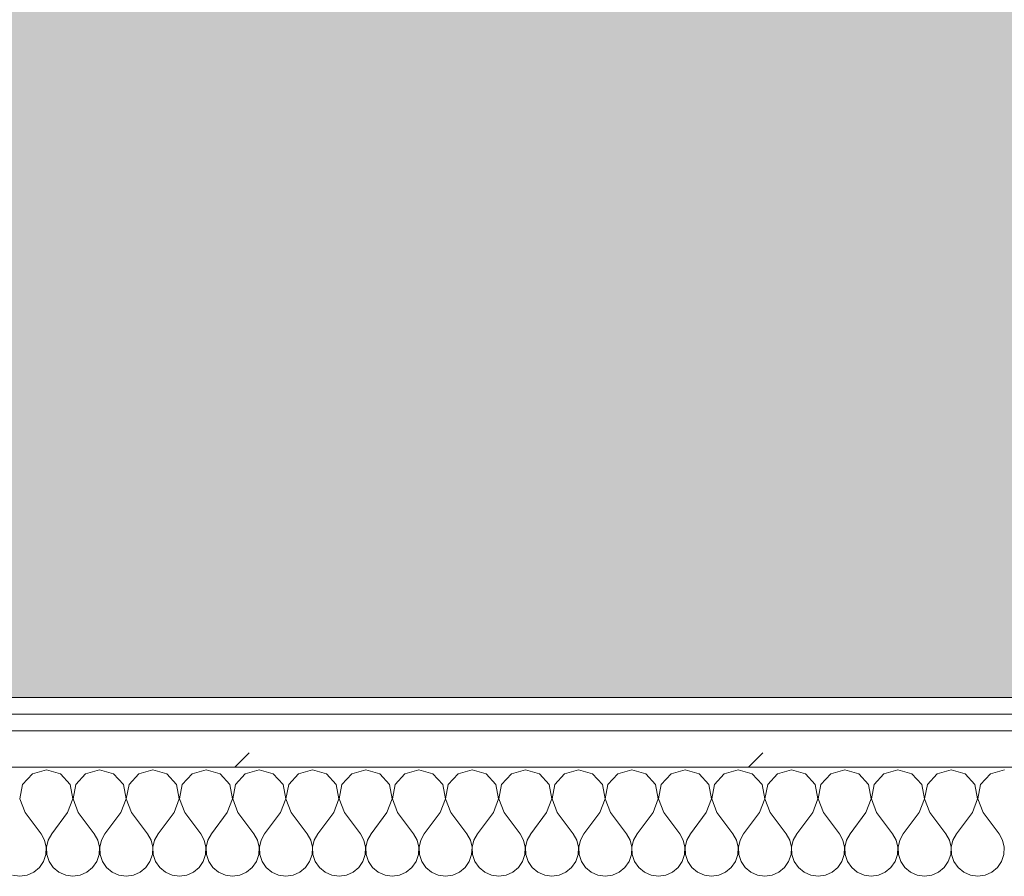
# Model space of a CAD drawing. Header units: millimetres. Extents: x -30280 to 19093, y -19284 to 4746.
# Tile 50 of 132: x -21638 to -21286, y -1193 to -886. Entities that reach past the tile are written whole.
import ezdxf

# ---------------------------------------------------------------- set-up
doc = ezdxf.new("R2010")
doc.units = ezdxf.units.MM
doc.header["$MEASUREMENT"] = 0
doc.linetypes.add('Wipeout_Contour', pattern=[1000, 0, -1000])
doc.layers.add('Nuevo_07_CR_Cel Ras pladur', color=7, linetype='Continuous')
doc.layers.add('Nuevo_08_E_Envans secs', color=7, linetype='Continuous')
for name, color, linetype, lineweight, true_color in [('Nuevo_07_CR_Cel Ras pladur_Pluma_Nº__102', 7, 'Continuous', 5, 0xcccccc), ('Nuevo_08_E_Envans secs_Pluma_Nº__102', 7, 'Continuous', 5, 0xcccccc), ('Nuevo_08_E_Envans secs_Pluma_Nº__171', 171, 'Continuous', 13, 0xaaaaff), ('Nuevo_08_E_Envans secs_Pluma_Nº__177', 7, 'Continuous', 15, 0xf7e046)]:
    doc.layers.add(name, color=color, linetype=linetype, lineweight=lineweight, true_color=true_color)
doc.layers.add('Nuevo_08_E_Envans secs_Pluma_Nº__1', color=7, linetype='Continuous', lineweight=5)
pattern_1 = [(45, (0, 0), (-183.8478, 183.8478), [195, -65]), (45, (7e-14, 183.85), (-183.8478, 183.8478), [195, -65])]

# ---------------------------------------------------------------- blocks, each defined once
blk = doc.blocks.new('*X737')
at = {"layer": 'Nuevo_08_E_Envans secs_Pluma_Nº__102', "color": 254, "linetype": 'Continuous', "lineweight": 5, "true_color": 0xcccccc}
for p, q in [((-21628.57, -1154.93), (-21633.58, -1156.35)), ((-21623.56, -1156.35), (-21628.57, -1154.93)), ((-21609.52, -1154.93), (-21614.53, -1156.35)), ((-21604.52, -1156.35), (-21609.52, -1154.93)), ((-21590.48, -1154.93), (-21595.48, -1156.35)), ((-21585.47, -1156.35), (-21590.48, -1154.93)), ((-21571.43, -1154.93), (-21576.44, -1156.35)), ((-21566.42, -1156.35), (-21571.43, -1154.93)), ((-21552.38, -1154.93), (-21557.39, -1156.35)), ((-21547.37, -1156.35), (-21552.38, -1154.93)), ((-21533.33, -1154.93), (-21538.34, -1156.35)), ((-21528.33, -1156.35), (-21533.33, -1154.93)), ((-21514.29, -1154.93), (-21519.29, -1156.35)), ((-21509.28, -1156.35), (-21514.29, -1154.93)), ((-21495.24, -1154.93), (-21500.25, -1156.35)), ((-21490.23, -1156.35), (-21495.24, -1154.93)), ((-21476.19, -1154.93), (-21481.2, -1156.35)), ((-21471.18, -1156.35), (-21476.19, -1154.93)), ((-21457.14, -1154.93), (-21462.15, -1156.35)), ((-21452.14, -1156.35), (-21457.14, -1154.93)), ((-21438.1, -1154.93), (-21443.1, -1156.35)), ((-21433.09, -1156.35), (-21438.1, -1154.93)), ((-21419.05, -1154.93), (-21424.05, -1156.35)), ((-21414.04, -1156.35), (-21419.05, -1154.93)), ((-21400, -1154.93), (-21405.01, -1156.35)), ((-21394.99, -1156.35), (-21400, -1154.93)), ((-21380.95, -1154.93), (-21385.96, -1156.35)), ((-21375.95, -1156.35), (-21380.95, -1154.93)), ((-21361.9, -1154.93), (-21366.91, -1156.35)), ((-21356.9, -1156.35), (-21361.9, -1154.93)), ((-21342.86, -1154.93), (-21347.86, -1156.35)), ((-21337.85, -1156.35), (-21342.86, -1154.93)), ((-21323.81, -1154.93), (-21328.82, -1156.35)), ((-21318.8, -1156.35), (-21323.81, -1154.93)), ((-21304.76, -1154.93), (-21309.77, -1156.35)), ((-21299.75, -1156.35), (-21304.76, -1154.93)), ((-21285.71, -1154.93), (-21290.72, -1156.35)), ((-21633.58, -1156.35), (-21637.09, -1160.19)), ((-21620.05, -1160.19), (-21623.56, -1156.35)), ((-21614.53, -1156.35), (-21618.04, -1160.19)), ((-21601.01, -1160.19), (-21604.52, -1156.35)), ((-21595.48, -1156.35), (-21598.99, -1160.19)), ((-21581.96, -1160.19), (-21585.47, -1156.35)), ((-21576.44, -1156.35), (-21579.95, -1160.19)), ((-21562.91, -1160.19), (-21566.42, -1156.35)), ((-21557.39, -1156.35), (-21560.9, -1160.19)), ((-21543.86, -1160.19), (-21547.37, -1156.35)), ((-21538.34, -1156.35), (-21541.85, -1160.19)), ((-21524.81, -1160.19), (-21528.33, -1156.35)), ((-21519.29, -1156.35), (-21522.8, -1160.19)), ((-21505.77, -1160.19), (-21509.28, -1156.35)), ((-21500.25, -1156.35), (-21503.76, -1160.19)), ((-21486.72, -1160.19), (-21490.23, -1156.35)), ((-21481.2, -1156.35), (-21484.71, -1160.19)), ((-21467.67, -1160.19), (-21471.18, -1156.35)), ((-21462.15, -1156.35), (-21465.66, -1160.19)), ((-21448.62, -1160.19), (-21452.14, -1156.35)), ((-21443.1, -1156.35), (-21446.61, -1160.19)), ((-21429.58, -1160.19), (-21433.09, -1156.35)), ((-21424.05, -1156.35), (-21427.57, -1160.19)), ((-21410.53, -1160.19), (-21414.04, -1156.35)), ((-21405.01, -1156.35), (-21408.52, -1160.19)), ((-21391.48, -1160.19), (-21394.99, -1156.35)), ((-21385.96, -1156.35), (-21389.47, -1160.19)), ((-21372.43, -1160.19), (-21375.95, -1156.35)), ((-21366.91, -1156.35), (-21370.42, -1160.19)), ((-21353.39, -1160.19), (-21356.9, -1156.35)), ((-21347.86, -1156.35), (-21351.38, -1160.19)), ((-21334.34, -1160.19), (-21337.85, -1156.35)), ((-21328.82, -1156.35), (-21332.33, -1160.19)), ((-21315.29, -1160.19), (-21318.8, -1156.35)), ((-21309.77, -1156.35), (-21313.28, -1160.19)), ((-21296.24, -1160.19), (-21299.75, -1156.35)), ((-21290.72, -1156.35), (-21294.23, -1160.19)), ((-21637.09, -1160.19), (-21638.06, -1165.31)), ((-21619.09, -1165.31), (-21620.05, -1160.19)), ((-21618.04, -1160.19), (-21619.01, -1165.31)), ((-21600.04, -1165.31), (-21601.01, -1160.19)), ((-21598.99, -1160.19), (-21599.96, -1165.31)), ((-21580.99, -1165.31), (-21581.96, -1160.19)), ((-21579.95, -1160.19), (-21580.91, -1165.31)), ((-21561.94, -1165.31), (-21562.91, -1160.19)), ((-21560.9, -1160.19), (-21561.87, -1165.31)), ((-21542.9, -1165.31), (-21543.86, -1160.19)), ((-21541.85, -1160.19), (-21542.82, -1165.31)), ((-21523.85, -1165.31), (-21524.81, -1160.19)), ((-21522.8, -1160.19), (-21523.77, -1165.31)), ((-21504.8, -1165.31), (-21505.77, -1160.19)), ((-21503.76, -1160.19), (-21504.72, -1165.31)), ((-21485.75, -1165.31), (-21486.72, -1160.19)), ((-21484.71, -1160.19), (-21485.68, -1165.31)), ((-21466.71, -1165.31), (-21467.67, -1160.19)), ((-21465.66, -1160.19), (-21466.63, -1165.31)), ((-21447.66, -1165.31), (-21448.62, -1160.19)), ((-21446.61, -1160.19), (-21447.58, -1165.31)), ((-21428.61, -1165.31), (-21429.58, -1160.19)), ((-21427.57, -1160.19), (-21428.53, -1165.31)), ((-21409.56, -1165.31), (-21410.53, -1160.19)), ((-21408.52, -1160.19), (-21409.49, -1165.31)), ((-21390.51, -1165.31), (-21391.48, -1160.19)), ((-21389.47, -1160.19), (-21390.44, -1165.31)), ((-21371.47, -1165.31), (-21372.43, -1160.19)), ((-21370.42, -1160.19), (-21371.39, -1165.31)), ((-21352.42, -1165.31), (-21353.39, -1160.19)), ((-21351.38, -1160.19), (-21352.34, -1165.31)), ((-21333.37, -1165.31), (-21334.34, -1160.19)), ((-21332.33, -1160.19), (-21333.29, -1165.31)), ((-21314.32, -1165.31), (-21315.29, -1160.19)), ((-21313.28, -1160.19), (-21314.25, -1165.31)), ((-21295.28, -1165.31), (-21296.24, -1160.19)), ((-21294.23, -1160.19), (-21295.2, -1165.31)), ((-21638.06, -1165.31), (-21636.19, -1170.17)), ((-21620.95, -1170.17), (-21619.09, -1165.31)), ((-21619.01, -1165.31), (-21617.14, -1170.17)), ((-21601.9, -1170.17), (-21600.04, -1165.31)), ((-21599.96, -1165.31), (-21598.1, -1170.17)), ((-21582.86, -1170.17), (-21580.99, -1165.31)), ((-21580.91, -1165.31), (-21579.05, -1170.17)), ((-21563.81, -1170.17), (-21561.94, -1165.31)), ((-21561.87, -1165.31), (-21560, -1170.17)), ((-21544.76, -1170.17), (-21542.9, -1165.31)), ((-21542.82, -1165.31), (-21540.95, -1170.17)), ((-21525.71, -1170.17), (-21523.85, -1165.31)), ((-21523.77, -1165.31), (-21521.9, -1170.17)), ((-21506.67, -1170.17), (-21504.8, -1165.31)), ((-21504.72, -1165.31), (-21502.86, -1170.17)), ((-21487.62, -1170.17), (-21485.75, -1165.31)), ((-21485.68, -1165.31), (-21483.81, -1170.17)), ((-21468.57, -1170.17), (-21466.71, -1165.31)), ((-21466.63, -1165.31), (-21464.76, -1170.17)), ((-21449.52, -1170.17), (-21447.66, -1165.31)), ((-21447.58, -1165.31), (-21445.71, -1170.17)), ((-21430.48, -1170.17), (-21428.61, -1165.31)), ((-21428.53, -1165.31), (-21426.67, -1170.17)), ((-21411.43, -1170.17), (-21409.56, -1165.31)), ((-21409.49, -1165.31), (-21407.62, -1170.17)), ((-21392.38, -1170.17), (-21390.51, -1165.31)), ((-21390.44, -1165.31), (-21388.57, -1170.17)), ((-21373.33, -1170.17), (-21371.47, -1165.31)), ((-21371.39, -1165.31), (-21369.52, -1170.17)), ((-21354.29, -1170.17), (-21352.42, -1165.31)), ((-21352.34, -1165.31), (-21350.48, -1170.17)), ((-21335.24, -1170.17), (-21333.37, -1165.31)), ((-21333.29, -1165.31), (-21331.43, -1170.17)), ((-21316.19, -1170.17), (-21314.32, -1165.31)), ((-21314.25, -1165.31), (-21312.38, -1170.17)), ((-21297.14, -1170.17), (-21295.28, -1165.31)), ((-21295.2, -1165.31), (-21293.33, -1170.17)), ((-21636.19, -1170.17), (-21630.48, -1177.79)), ((-21620.95, -1170.17), (-21626.67, -1177.79)), ((-21617.14, -1170.17), (-21611.43, -1177.79)), ((-21601.9, -1170.17), (-21607.62, -1177.79)), ((-21598.1, -1170.17), (-21592.38, -1177.79)), ((-21582.86, -1170.17), (-21588.57, -1177.79)), ((-21579.05, -1170.17), (-21573.33, -1177.79)), ((-21563.81, -1170.17), (-21569.52, -1177.79)), ((-21560, -1170.17), (-21554.29, -1177.79)), ((-21544.76, -1170.17), (-21550.48, -1177.79)), ((-21540.95, -1170.17), (-21535.24, -1177.79)), ((-21525.71, -1170.17), (-21531.43, -1177.79)), ((-21521.9, -1170.17), (-21516.19, -1177.79)), ((-21506.67, -1170.17), (-21512.38, -1177.79)), ((-21502.86, -1170.17), (-21497.14, -1177.79)), ((-21487.62, -1170.17), (-21493.33, -1177.79)), ((-21483.81, -1170.17), (-21478.1, -1177.79)), ((-21468.57, -1170.17), (-21474.29, -1177.79)), ((-21464.76, -1170.17), (-21459.05, -1177.79)), ((-21449.52, -1170.17), (-21455.24, -1177.79)), ((-21445.71, -1170.17), (-21440, -1177.79)), ((-21430.48, -1170.17), (-21436.19, -1177.79)), ((-21426.67, -1170.17), (-21420.95, -1177.79)), ((-21411.43, -1170.17), (-21417.14, -1177.79)), ((-21407.62, -1170.17), (-21401.9, -1177.79)), ((-21392.38, -1170.17), (-21398.1, -1177.79)), ((-21388.57, -1170.17), (-21382.86, -1177.79)), ((-21373.33, -1170.17), (-21379.05, -1177.79)), ((-21369.52, -1170.17), (-21363.81, -1177.79)), ((-21354.29, -1170.17), (-21360, -1177.79)), ((-21350.48, -1170.17), (-21344.76, -1177.79)), ((-21335.24, -1170.17), (-21340.95, -1177.79)), ((-21331.43, -1170.17), (-21325.71, -1177.79)), ((-21316.19, -1170.17), (-21321.9, -1177.79)), ((-21312.38, -1170.17), (-21306.67, -1177.79)), ((-21297.14, -1170.17), (-21302.86, -1177.79)), ((-21293.33, -1170.17), (-21287.62, -1177.79)), ((-21629.2, -1180.08), (-21630.48, -1177.79)), ((-21628.61, -1182.64), (-21629.2, -1180.08)), ((-21627.94, -1180.08), (-21628.53, -1182.64)), ((-21626.67, -1177.79), (-21627.94, -1180.08)), ((-21610.16, -1180.08), (-21611.43, -1177.79)), ((-21609.56, -1182.64), (-21610.16, -1180.08)), ((-21608.89, -1180.08), (-21609.49, -1182.64)), ((-21607.62, -1177.79), (-21608.89, -1180.08)), ((-21591.11, -1180.08), (-21592.38, -1177.79)), ((-21590.51, -1182.64), (-21591.11, -1180.08)), ((-21589.84, -1180.08), (-21590.44, -1182.64)), ((-21588.57, -1177.79), (-21589.84, -1180.08)), ((-21572.06, -1180.08), (-21573.33, -1177.79)), ((-21571.47, -1182.64), (-21572.06, -1180.08)), ((-21570.8, -1180.08), (-21571.39, -1182.64)), ((-21569.52, -1177.79), (-21570.8, -1180.08)), ((-21553.01, -1180.08), (-21554.29, -1177.79)), ((-21552.42, -1182.64), (-21553.01, -1180.08)), ((-21551.75, -1180.08), (-21552.34, -1182.64)), ((-21550.48, -1177.79), (-21551.75, -1180.08)), ((-21533.97, -1180.08), (-21535.24, -1177.79)), ((-21533.37, -1182.64), (-21533.97, -1180.08)), ((-21532.7, -1180.08), (-21533.29, -1182.64)), ((-21531.43, -1177.79), (-21532.7, -1180.08)), ((-21514.92, -1180.08), (-21516.19, -1177.79)), ((-21514.32, -1182.64), (-21514.92, -1180.08)), ((-21513.65, -1180.08), (-21514.25, -1182.64)), ((-21512.38, -1177.79), (-21513.65, -1180.08)), ((-21495.87, -1180.08), (-21497.14, -1177.79)), ((-21495.28, -1182.64), (-21495.87, -1180.08)), ((-21494.6, -1180.08), (-21495.2, -1182.64)), ((-21493.33, -1177.79), (-21494.6, -1180.08)), ((-21476.82, -1180.08), (-21478.1, -1177.79)), ((-21476.23, -1182.64), (-21476.82, -1180.08)), ((-21475.56, -1180.08), (-21476.15, -1182.64)), ((-21474.29, -1177.79), (-21475.56, -1180.08)), ((-21457.78, -1180.08), (-21459.05, -1177.79)), ((-21457.18, -1182.64), (-21457.78, -1180.08)), ((-21456.51, -1180.08), (-21457.1, -1182.64)), ((-21455.24, -1177.79), (-21456.51, -1180.08)), ((-21438.73, -1180.08), (-21440, -1177.79)), ((-21438.13, -1182.64), (-21438.73, -1180.08)), ((-21437.46, -1180.08), (-21438.06, -1182.64)), ((-21436.19, -1177.79), (-21437.46, -1180.08)), ((-21419.68, -1180.08), (-21420.95, -1177.79)), ((-21419.09, -1182.64), (-21419.68, -1180.08)), ((-21418.41, -1180.08), (-21419.01, -1182.64)), ((-21417.14, -1177.79), (-21418.41, -1180.08)), ((-21400.63, -1180.08), (-21401.9, -1177.79)), ((-21400.04, -1182.64), (-21400.63, -1180.08)), ((-21399.37, -1180.08), (-21399.96, -1182.64)), ((-21398.1, -1177.79), (-21399.37, -1180.08)), ((-21381.59, -1180.08), (-21382.86, -1177.79)), ((-21380.99, -1182.64), (-21381.59, -1180.08)), ((-21380.32, -1180.08), (-21380.91, -1182.64)), ((-21379.05, -1177.79), (-21380.32, -1180.08)), ((-21362.54, -1180.08), (-21363.81, -1177.79)), ((-21361.94, -1182.64), (-21362.54, -1180.08)), ((-21361.27, -1180.08), (-21361.87, -1182.64)), ((-21360, -1177.79), (-21361.27, -1180.08)), ((-21343.49, -1180.08), (-21344.76, -1177.79)), ((-21342.9, -1182.64), (-21343.49, -1180.08)), ((-21342.22, -1180.08), (-21342.82, -1182.64)), ((-21340.95, -1177.79), (-21342.22, -1180.08)), ((-21324.44, -1180.08), (-21325.71, -1177.79)), ((-21323.85, -1182.64), (-21324.44, -1180.08)), ((-21323.18, -1180.08), (-21323.77, -1182.64)), ((-21321.9, -1177.79), (-21323.18, -1180.08)), ((-21305.4, -1180.08), (-21306.67, -1177.79)), ((-21304.8, -1182.64), (-21305.4, -1180.08)), ((-21304.13, -1180.08), (-21304.72, -1182.64)), ((-21302.86, -1177.79), (-21304.13, -1180.08)), ((-21286.35, -1180.08), (-21287.62, -1177.79)), ((-21285.75, -1182.64), (-21286.35, -1180.08)), ((-21628.74, -1185.27), (-21628.61, -1182.64)), ((-21628.53, -1182.64), (-21628.41, -1185.27)), ((-21609.69, -1185.27), (-21609.56, -1182.64)), ((-21609.49, -1182.64), (-21609.36, -1185.27)), ((-21590.64, -1185.27), (-21590.51, -1182.64)), ((-21590.44, -1182.64), (-21590.31, -1185.27)), ((-21571.59, -1185.27), (-21571.47, -1182.64)), ((-21571.39, -1182.64), (-21571.26, -1185.27)), ((-21552.55, -1185.27), (-21552.42, -1182.64)), ((-21552.34, -1182.64), (-21552.22, -1185.27)), ((-21533.5, -1185.27), (-21533.37, -1182.64)), ((-21533.29, -1182.64), (-21533.17, -1185.27)), ((-21514.45, -1185.27), (-21514.32, -1182.64)), ((-21514.25, -1182.64), (-21514.12, -1185.27)), ((-21495.4, -1185.27), (-21495.28, -1182.64)), ((-21495.2, -1182.64), (-21495.07, -1185.27)), ((-21476.36, -1185.27), (-21476.23, -1182.64)), ((-21476.15, -1182.64), (-21476.02, -1185.27)), ((-21457.31, -1185.27), (-21457.18, -1182.64)), ((-21457.1, -1182.64), (-21456.98, -1185.27)), ((-21438.26, -1185.27), (-21438.13, -1182.64)), ((-21438.06, -1182.64), (-21437.93, -1185.27)), ((-21419.21, -1185.27), (-21419.09, -1182.64)), ((-21419.01, -1182.64), (-21418.88, -1185.27)), ((-21400.17, -1185.27), (-21400.04, -1182.64)), ((-21399.96, -1182.64), (-21399.83, -1185.27)), ((-21381.12, -1185.27), (-21380.99, -1182.64)), ((-21380.91, -1182.64), (-21380.79, -1185.27)), ((-21362.07, -1185.27), (-21361.94, -1182.64)), ((-21361.87, -1182.64), (-21361.74, -1185.27)), ((-21343.02, -1185.27), (-21342.9, -1182.64)), ((-21342.82, -1182.64), (-21342.69, -1185.27)), ((-21323.98, -1185.27), (-21323.85, -1182.64)), ((-21323.77, -1182.64), (-21323.64, -1185.27)), ((-21304.93, -1185.27), (-21304.8, -1182.64)), ((-21304.72, -1182.64), (-21304.6, -1185.27)), ((-21285.88, -1185.27), (-21285.75, -1182.64)), ((-21629.58, -1187.76), (-21628.74, -1185.27)), ((-21628.41, -1185.27), (-21627.57, -1187.76)), ((-21610.53, -1187.76), (-21609.69, -1185.27)), ((-21609.36, -1185.27), (-21608.52, -1187.76)), ((-21591.48, -1187.76), (-21590.64, -1185.27)), ((-21590.31, -1185.27), (-21589.47, -1187.76)), ((-21572.43, -1187.76), (-21571.59, -1185.27)), ((-21571.26, -1185.27), (-21570.42, -1187.76)), ((-21553.39, -1187.76), (-21552.55, -1185.27)), ((-21552.22, -1185.27), (-21551.38, -1187.76)), ((-21534.34, -1187.76), (-21533.5, -1185.27)), ((-21533.17, -1185.27), (-21532.33, -1187.76)), ((-21515.29, -1187.76), (-21514.45, -1185.27)), ((-21514.12, -1185.27), (-21513.28, -1187.76)), ((-21496.24, -1187.76), (-21495.4, -1185.27)), ((-21495.07, -1185.27), (-21494.23, -1187.76)), ((-21477.2, -1187.76), (-21476.36, -1185.27)), ((-21476.02, -1185.27), (-21475.19, -1187.76)), ((-21458.15, -1187.76), (-21457.31, -1185.27)), ((-21456.98, -1185.27), (-21456.14, -1187.76)), ((-21439.1, -1187.76), (-21438.26, -1185.27)), ((-21437.93, -1185.27), (-21437.09, -1187.76)), ((-21420.05, -1187.76), (-21419.21, -1185.27)), ((-21418.88, -1185.27), (-21418.04, -1187.76)), ((-21401.01, -1187.76), (-21400.17, -1185.27)), ((-21399.83, -1185.27), (-21398.99, -1187.76)), ((-21381.96, -1187.76), (-21381.12, -1185.27)), ((-21380.79, -1185.27), (-21379.95, -1187.76)), ((-21362.91, -1187.76), (-21362.07, -1185.27)), ((-21361.74, -1185.27), (-21360.9, -1187.76)), ((-21343.86, -1187.76), (-21343.02, -1185.27)), ((-21342.69, -1185.27), (-21341.85, -1187.76)), ((-21324.81, -1187.76), (-21323.98, -1185.27)), ((-21323.64, -1185.27), (-21322.8, -1187.76)), ((-21305.77, -1187.76), (-21304.93, -1185.27)), ((-21304.6, -1185.27), (-21303.76, -1187.76)), ((-21286.72, -1187.76), (-21285.88, -1185.27)), ((-21633.09, -1191.6), (-21631.06, -1189.92)), ((-21631.06, -1189.92), (-21629.58, -1187.76)), ((-21627.57, -1187.76), (-21626.08, -1189.92)), ((-21626.08, -1189.92), (-21624.05, -1191.6)), ((-21614.04, -1191.6), (-21612.02, -1189.92)), ((-21612.02, -1189.92), (-21610.53, -1187.76)), ((-21608.52, -1187.76), (-21607.03, -1189.92)), ((-21607.03, -1189.92), (-21605.01, -1191.6)), ((-21594.99, -1191.6), (-21592.97, -1189.92)), ((-21592.97, -1189.92), (-21591.48, -1187.76)), ((-21589.47, -1187.76), (-21587.98, -1189.92)), ((-21587.98, -1189.92), (-21585.96, -1191.6)), ((-21575.95, -1191.6), (-21573.92, -1189.92)), ((-21573.92, -1189.92), (-21572.43, -1187.76)), ((-21570.42, -1187.76), (-21568.94, -1189.92)), ((-21568.94, -1189.92), (-21566.91, -1191.6)), ((-21556.9, -1191.6), (-21554.87, -1189.92)), ((-21554.87, -1189.92), (-21553.39, -1187.76)), ((-21551.38, -1187.76), (-21549.89, -1189.92)), ((-21549.89, -1189.92), (-21547.86, -1191.6)), ((-21537.85, -1191.6), (-21535.83, -1189.92)), ((-21535.83, -1189.92), (-21534.34, -1187.76)), ((-21532.33, -1187.76), (-21530.84, -1189.92)), ((-21530.84, -1189.92), (-21528.82, -1191.6)), ((-21518.8, -1191.6), (-21516.78, -1189.92)), ((-21516.78, -1189.92), (-21515.29, -1187.76)), ((-21513.28, -1187.76), (-21511.79, -1189.92)), ((-21511.79, -1189.92), (-21509.77, -1191.6)), ((-21499.75, -1191.6), (-21497.73, -1189.92)), ((-21497.73, -1189.92), (-21496.24, -1187.76)), ((-21494.23, -1187.76), (-21492.74, -1189.92)), ((-21492.74, -1189.92), (-21490.72, -1191.6)), ((-21480.71, -1191.6), (-21478.68, -1189.92)), ((-21478.68, -1189.92), (-21477.2, -1187.76)), ((-21475.19, -1187.76), (-21473.7, -1189.92)), ((-21473.7, -1189.92), (-21471.67, -1191.6)), ((-21461.66, -1191.6), (-21459.64, -1189.92)), ((-21459.64, -1189.92), (-21458.15, -1187.76)), ((-21456.14, -1187.76), (-21454.65, -1189.92)), ((-21454.65, -1189.92), (-21452.63, -1191.6)), ((-21442.61, -1191.6), (-21440.59, -1189.92)), ((-21440.59, -1189.92), (-21439.1, -1187.76)), ((-21437.09, -1187.76), (-21435.6, -1189.92)), ((-21435.6, -1189.92), (-21433.58, -1191.6)), ((-21423.56, -1191.6), (-21421.54, -1189.92)), ((-21421.54, -1189.92), (-21420.05, -1187.76)), ((-21418.04, -1187.76), (-21416.55, -1189.92)), ((-21416.55, -1189.92), (-21414.53, -1191.6)), ((-21404.52, -1191.6), (-21402.49, -1189.92)), ((-21402.49, -1189.92), (-21401.01, -1187.76)), ((-21398.99, -1187.76), (-21397.51, -1189.92)), ((-21397.51, -1189.92), (-21395.48, -1191.6)), ((-21385.47, -1191.6), (-21383.45, -1189.92)), ((-21383.45, -1189.92), (-21381.96, -1187.76)), ((-21379.95, -1187.76), (-21378.46, -1189.92)), ((-21378.46, -1189.92), (-21376.44, -1191.6)), ((-21366.42, -1191.6), (-21364.4, -1189.92)), ((-21364.4, -1189.92), (-21362.91, -1187.76)), ((-21360.9, -1187.76), (-21359.41, -1189.92)), ((-21359.41, -1189.92), (-21357.39, -1191.6)), ((-21347.37, -1191.6), (-21345.35, -1189.92)), ((-21345.35, -1189.92), (-21343.86, -1187.76)), ((-21341.85, -1187.76), (-21340.36, -1189.92)), ((-21340.36, -1189.92), (-21338.34, -1191.6)), ((-21328.33, -1191.6), (-21326.3, -1189.92)), ((-21326.3, -1189.92), (-21324.81, -1187.76)), ((-21322.8, -1187.76), (-21321.32, -1189.92)), ((-21321.32, -1189.92), (-21319.29, -1191.6)), ((-21309.28, -1191.6), (-21307.26, -1189.92)), ((-21307.26, -1189.92), (-21305.77, -1187.76)), ((-21303.76, -1187.76), (-21302.27, -1189.92)), ((-21302.27, -1189.92), (-21300.25, -1191.6)), ((-21290.23, -1191.6), (-21288.21, -1189.92)), ((-21288.21, -1189.92), (-21286.72, -1187.76)), ((-21640.7, -1192.66), (-21638.1, -1193.02)), ((-21638.1, -1193.02), (-21635.49, -1192.66)), ((-21635.49, -1192.66), (-21633.09, -1191.6)), ((-21624.05, -1191.6), (-21621.65, -1192.66)), ((-21621.65, -1192.66), (-21619.05, -1193.02)), ((-21619.05, -1193.02), (-21616.45, -1192.66)), ((-21616.45, -1192.66), (-21614.04, -1191.6)), ((-21605.01, -1191.6), (-21602.6, -1192.66)), ((-21602.6, -1192.66), (-21600, -1193.02)), ((-21600, -1193.02), (-21597.4, -1192.66)), ((-21597.4, -1192.66), (-21594.99, -1191.6)), ((-21585.96, -1191.6), (-21583.55, -1192.66)), ((-21583.55, -1192.66), (-21580.95, -1193.02)), ((-21580.95, -1193.02), (-21578.35, -1192.66)), ((-21578.35, -1192.66), (-21575.95, -1191.6)), ((-21566.91, -1191.6), (-21564.51, -1192.66)), ((-21564.51, -1192.66), (-21561.9, -1193.02)), ((-21561.9, -1193.02), (-21559.3, -1192.66)), ((-21559.3, -1192.66), (-21556.9, -1191.6)), ((-21547.86, -1191.6), (-21545.46, -1192.66)), ((-21545.46, -1192.66), (-21542.86, -1193.02)), ((-21542.86, -1193.02), (-21540.25, -1192.66)), ((-21540.25, -1192.66), (-21537.85, -1191.6)), ((-21528.82, -1191.6), (-21526.41, -1192.66)), ((-21526.41, -1192.66), (-21523.81, -1193.02)), ((-21523.81, -1193.02), (-21521.21, -1192.66)), ((-21521.21, -1192.66), (-21518.8, -1191.6)), ((-21509.77, -1191.6), (-21507.36, -1192.66)), ((-21507.36, -1192.66), (-21504.76, -1193.02)), ((-21504.76, -1193.02), (-21502.16, -1192.66)), ((-21502.16, -1192.66), (-21499.75, -1191.6)), ((-21490.72, -1191.6), (-21488.32, -1192.66)), ((-21488.32, -1192.66), (-21485.71, -1193.02)), ((-21485.71, -1193.02), (-21483.11, -1192.66)), ((-21483.11, -1192.66), (-21480.71, -1191.6)), ((-21471.67, -1191.6), (-21469.27, -1192.66)), ((-21469.27, -1192.66), (-21466.67, -1193.02)), ((-21466.67, -1193.02), (-21464.06, -1192.66)), ((-21464.06, -1192.66), (-21461.66, -1191.6)), ((-21452.63, -1191.6), (-21450.22, -1192.66)), ((-21450.22, -1192.66), (-21447.62, -1193.02)), ((-21447.62, -1193.02), (-21445.02, -1192.66)), ((-21445.02, -1192.66), (-21442.61, -1191.6)), ((-21433.58, -1191.6), (-21431.17, -1192.66)), ((-21431.17, -1192.66), (-21428.57, -1193.02)), ((-21428.57, -1193.02), (-21425.97, -1192.66)), ((-21425.97, -1192.66), (-21423.56, -1191.6)), ((-21414.53, -1191.6), (-21412.13, -1192.66)), ((-21412.13, -1192.66), (-21409.52, -1193.02)), ((-21409.52, -1193.02), (-21406.92, -1192.66)), ((-21406.92, -1192.66), (-21404.52, -1191.6)), ((-21395.48, -1191.6), (-21393.08, -1192.66)), ((-21393.08, -1192.66), (-21390.48, -1193.02)), ((-21390.48, -1193.02), (-21387.87, -1192.66)), ((-21387.87, -1192.66), (-21385.47, -1191.6)), ((-21376.44, -1191.6), (-21374.03, -1192.66)), ((-21374.03, -1192.66), (-21371.43, -1193.02)), ((-21371.43, -1193.02), (-21368.83, -1192.66)), ((-21368.83, -1192.66), (-21366.42, -1191.6)), ((-21357.39, -1191.6), (-21354.98, -1192.66)), ((-21354.98, -1192.66), (-21352.38, -1193.02)), ((-21352.38, -1193.02), (-21349.78, -1192.66)), ((-21349.78, -1192.66), (-21347.37, -1191.6)), ((-21338.34, -1191.6), (-21335.94, -1192.66)), ((-21335.94, -1192.66), (-21333.33, -1193.02)), ((-21333.33, -1193.02), (-21330.73, -1192.66)), ((-21330.73, -1192.66), (-21328.33, -1191.6)), ((-21319.29, -1191.6), (-21316.89, -1192.66)), ((-21316.89, -1192.66), (-21314.29, -1193.02)), ((-21314.29, -1193.02), (-21311.68, -1192.66)), ((-21311.68, -1192.66), (-21309.28, -1191.6)), ((-21300.25, -1191.6), (-21297.84, -1192.66)), ((-21297.84, -1192.66), (-21295.24, -1193.02)), ((-21295.24, -1193.02), (-21292.64, -1192.66)), ((-21292.64, -1192.66), (-21290.23, -1191.6))]:
    blk.add_line(p, q, dxfattribs=at)
blk = doc.blocks.new('Muro_115_1', base_point=(-24166.43, -1128.98))
at = {"color": 254, "linetype": 'Wipeout_Contour', "lineweight": 0, "ltscale": 88916.989092}
blk.add_wipeout([(-20233.93, -1128.98), (-24166.43, -1128.98), (-24166.43, -1134.98), (-20233.93, -1134.98)], dxfattribs=at).dxf.layer = 'Nuevo_08_E_Envans secs'
at = {"color": 254, "linetype": 'Wipeout_Contour', "lineweight": 0, "ltscale": 88920.19573}
blk.add_wipeout([(-20233.93, -1140.98), (-24166.43, -1140.98), (-24166.43, -1153.98), (-20233.93, -1153.98)], dxfattribs=at).dxf.layer = 'Nuevo_08_E_Envans secs'
at = {"layer": 'Nuevo_08_E_Envans secs_Pluma_Nº__171', "linetype": 'Continuous', "lineweight": 13, "true_color": 0xaaaaff}
h = blk.add_hatch(dxfattribs=at)
h.set_pattern_fill('Panellat_HPL_0001', color=161, style=0, pattern_type=2)
h.set_pattern_definition(pattern_1)
h.paths.add_polyline_path([(-20233.93, -1128.98), (-24166.43, -1128.98), (-24166.43, -1134.98), (-20233.93, -1134.98)])
at = {"layer": 'Nuevo_08_E_Envans secs_Pluma_Nº__177', "linetype": 'Continuous', "lineweight": 15, "true_color": 0xf7e046}
h = blk.add_hatch(dxfattribs=at)
h.set_pattern_fill('Panellat_HPL_0001', color=53, style=0, pattern_type=2)
h.set_pattern_definition(pattern_1)
h.paths.add_polyline_path([(-20233.93, -1140.98), (-24166.43, -1140.98), (-24166.43, -1153.98), (-20233.93, -1153.98)])
at = {"layer": 'Nuevo_08_E_Envans secs_Pluma_Nº__1', "color": 7, "linetype": 'Continuous', "lineweight": 5}
for p, q in [((-20233.93, -1134.98), (-24166.43, -1134.98)), ((-20233.93, -1140.98), (-24166.43, -1140.98)), ((-20233.93, -1153.98), (-24166.43, -1153.98))]:
    blk.add_line(p, q, dxfattribs=at)
at = {"layer": 'Nuevo_08_E_Envans secs_Pluma_Nº__1', "color": 7, "linetype": 'Continuous', "lineweight": 5, "flags": 128}
blk.add_lwpolyline([(-20233.93, -1128.98), (-24166.43, -1128.98)], dxfattribs=at)
at = {"layer": 'Nuevo_08_E_Envans secs', "color": 7, "lineweight": 20}
blk.add_blockref('*X737', (0, 0), dxfattribs=at)
blk = doc.blocks.new('Forjado_316_1', base_point=(-27904.85, 1554.85))
at = {"layer": 'Nuevo_07_CR_Cel Ras pladur_Pluma_Nº__102', "linetype": 'Continuous', "lineweight": 0, "true_color": 0x333333}
h = blk.add_hatch(color=250, dxfattribs=at)
h.paths.add_polyline_path([(-27904.85, 1554.85), (-27904.85, -1128.98), (-16136.43, -1128.98), (-16136.43, 1554.85)])
h.paths.add_polyline_path([(-16620.64, -687.06), (-27420.64, -687.06), (-27420.64, 1112.94), (-16620.64, 1112.94)], flags=0)
at = {"layer": 'Nuevo_07_CR_Cel Ras pladur_Pluma_Nº__102', "color": 254, "linetype": 'Continuous', "lineweight": 5, "true_color": 0xcccccc, "flags": 128}
blk.add_lwpolyline([(-27904.85, 1554.85), (-27904.85, -1128.98), (-16136.43, -1128.98), (-16136.43, 1554.85)], close=True, dxfattribs=at)

msp = doc.modelspace()

# ---------------------------------------------------------------- block references
at = {"layer": 'Nuevo_08_E_Envans secs', "color": 7, "lineweight": 20}
msp.add_blockref('Muro_115_1', (-24166.43, -1128.98), dxfattribs=at)

# ---------------------------------------------------------------- next in the draw order: block references
at = {"layer": 'Nuevo_07_CR_Cel Ras pladur', "color": 254, "linetype": 'Continuous', "lineweight": 5, "true_color": 0xcccccc}
msp.add_blockref('Forjado_316_1', (-27904.85, 1554.85), dxfattribs=at)

doc.saveas('drawing.dxf')
